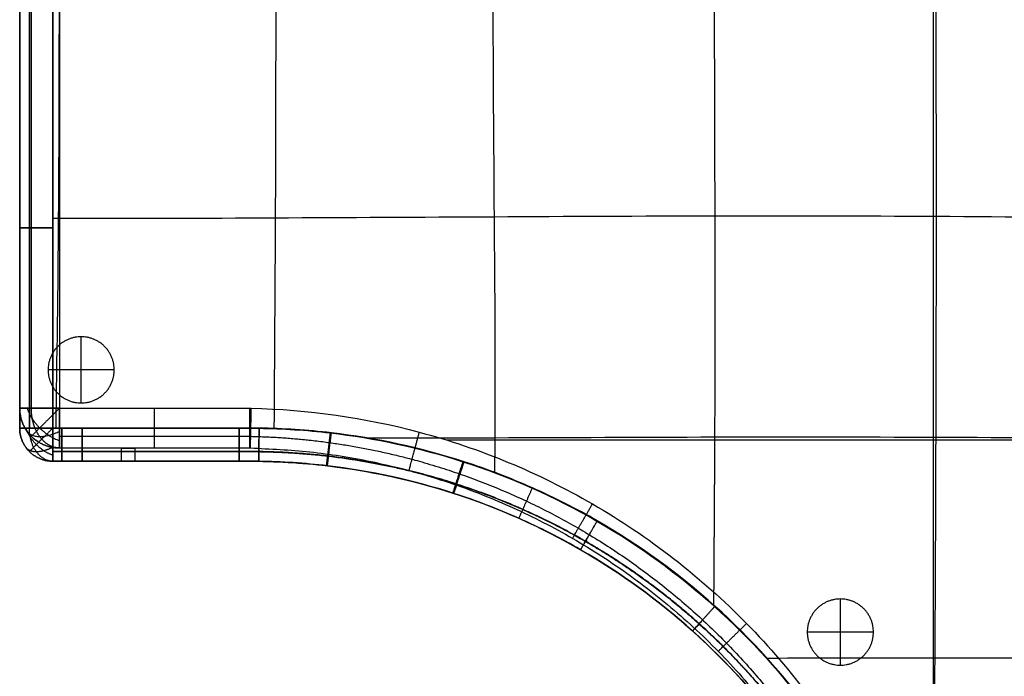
# Model space of a CAD drawing. Header units: millimetres. Extents: x 4615 to 7615, y -10799 to -9296.
# Tile 46 of 59: x 6121 to 6865, y -10287 to -9792. Entities that reach past the tile are written whole.
import ezdxf

# ---------------------------------------------------------------- set-up
doc = ezdxf.new("R2010")
doc.units = ezdxf.units.MM
doc.layers.add('COMPO4', color=7, linetype='Continuous', true_color=0x000000)

msp = doc.modelspace()

# ---------------------------------------------------------------- linework, layer by layer
at = {"layer": 'COMPO4'}
for p, q in [((6151.08, -9449.08, -518.93), (6151.08, -10085.04, -518.93)), ((6151.08, -9449.08, -722.28), (6151.08, -10085.04, -722.28)), ((6121.08, -9948.82, -374.87), (6121.08, -9948.82, -492.34)), ((6167.52, -10081.06, -722.54), (6167.52, -10031.06, -722.54)), ((6167.52, -10081.06, -767.54), (6167.52, -10031.06, -767.54)), ((6192.52, -10056.06, -722.54), (6142.52, -10056.06, -722.54)), ((6192.52, -10056.06, -767.54), (6142.52, -10056.06, -767.54)), ((6151.08, -10085.04, -518.93), (6294.78, -10085.04, -518.93)), ((6151.08, -10085.04, -722.28), (6294.78, -10085.04, -722.28)), ((6121.08, -10100.08, -374.91), (6121.08, -10100.08, -492.37)), ((6152.81, -10125.08, -374.9), (6152.81, -10125.08, -492.37)), ((6168.22, -10125.08, -374.9), (6168.22, -10125.08, -492.37)), ((6183.43, -10125.08, -374.89), (6183.43, -10125.08, -492.36)), ((6213.39, -10125.08, -374.88), (6213.39, -10125.08, -492.35)), ((6242.91, -10125.08, -374.87), (6242.91, -10125.08, -492.34)), ((6272.2, -10125.08, -374.86), (6272.2, -10125.08, -492.33)), ((6286.85, -10125.08, -374.86), (6286.85, -10125.08, -492.33)), ((6301.6, -10125.13, -374.85), (6301.6, -10125.13, -492.32)), ((6360.95, -10129.44, -374.83), (6360.95, -10129.44, -492.3)), ((6477.44, -10159.52, -374.77), (6477.44, -10159.52, -492.24)), ((6582.53, -10215.97, -374.71), (6582.53, -10215.97, -492.18)), ((6740.92, -10279.08, -722.54), (6740.92, -10229.08, -722.54)), ((6740.92, -10279.08, -767.54), (6740.92, -10229.08, -767.54)), ((6765.92, -10254.08, -722.54), (6715.92, -10254.08, -722.54)), ((6765.92, -10254.08, -767.54), (6715.92, -10254.08, -767.54))]:
    msp.add_line(p, q, dxfattribs=at)
msp.add_lwpolyline([(6208.08, -10125.08), (6198.08, -10125.08), (6198.08, -10115.08), (6208.08, -10115.08)], close=True, dxfattribs=at)
for points, knots in [([(6121.08, -9444.08, -374.91), (6121.08, -9494.73, -374.88), (6121.08, -9604.34, -374.86), (6121.08, -9713.96, -374.85), (6121.08, -9772.94, -374.85), (6121.08, -9831.56, -374.86), (6121.08, -9890.19, -374.86), (6121.08, -9948.82, -374.87), (6121.08, -9999.24, -374.88), (6121.08, -10049.66, -374.88), (6121.08, -10100.08, -374.91)], [24.99788, 24.99788, 24.99788, 24.99788, 176.924351, 353.851466, 353.851466, 353.851466, 529.733929, 529.733929, 529.733929, 680.997176, 680.997176, 680.997176, 680.997176]), ([(6121.08, -10100.08, -492.37), (6121.08, -10049.66, -492.35), (6121.08, -9999.24, -492.34), (6121.08, -9948.82, -492.34), (6121.08, -9890.19, -492.33), (6121.08, -9831.56, -492.32), (6121.08, -9772.94, -492.32), (6121.08, -9713.96, -492.32), (6121.08, -9604.34, -492.33), (6121.08, -9494.73, -492.35), (6121.08, -9444.08, -492.37)], [25.008968, 25.008968, 25.008968, 25.008968, 176.272155, 176.272155, 176.272155, 352.154618, 352.154618, 352.154618, 529.081238, 681.008177, 681.008177, 681.008177, 681.008177]), ([(6121.08, -9444.08, -433.65), (6121.08, -9553.7, -433.64), (6121.09, -9663.32, -433.65), (6121.08, -9831.56, -433.65), (6121.08, -9890.19, -433.65), (6121.08, -9999.24, -433.65), (6121.08, -10049.66, -433.64), (6121.08, -10100.08, -433.65)], [6923.866867, 6923.866867, 6923.866867, 6923.866867, 7237.81481, 7237.81481, 7405.72534, 7405.72534, 7550.132449, 7550.132449, 7550.132449, 7550.132449]), ([(6146.08, -9444.07, -348.08), (6146.06, -9494.72, -348.06), (6146.03, -9604.34, -348.04), (6146.03, -9713.96, -348.03), (6146.03, -9772.94, -348.03), (6146.03, -9831.57, -348.03), (6146.03, -9890.2, -348.04), (6146.04, -9948.82, -348.05), (6146.05, -9999.24, -348.05), (6146.06, -10049.67, -348.06), (6146.07, -10100.09, -348.08)], [24.99788, 24.99788, 24.99788, 24.99788, 176.924351, 353.851466, 353.851466, 353.851466, 529.733929, 529.733929, 529.733929, 680.997176, 680.997176, 680.997176, 680.997176]), ([(6146.09, -10100.07, -519.19), (6146.11, -10049.66, -519.17), (6146.12, -9999.24, -519.16), (6146.13, -9948.82, -519.16), (6146.14, -9890.19, -519.15), (6146.14, -9831.56, -519.14), (6146.14, -9772.94, -519.14), (6146.14, -9713.96, -519.14), (6146.14, -9604.35, -519.15), (6146.11, -9494.73, -519.17), (6146.09, -9444.09, -519.19)], [25.008968, 25.008968, 25.008968, 25.008968, 176.272155, 176.272155, 176.272155, 352.154618, 352.154618, 352.154618, 529.081238, 681.008177, 681.008177, 681.008177, 681.008177]), ([(6149.51, -9444.07, -348.08), (6149.52, -9444.51, -348.08), (6150.53, -9502.96, -348.06), (6151.19, -9608.43, -348.03), (6150.76, -9777.16, -348.01), (6150.62, -9938.92, -348.04), (6149.08, -10047.26, -348.06), (6148.28, -10100.09, -348.08)], [3794.877417, 3794.877417, 3794.877417, 3794.877417, 3796.112041, 3961.852613, 4127.593184, 4293.333755, 4451.738745, 4451.738745, 4451.738745, 4451.738745]), ([(6149.51, -9444.1, -519.19), (6149.52, -9444.52, -519.19), (6150.53, -9502.96, -519.17), (6151.19, -9608.43, -519.14), (6150.76, -9777.16, -519.12), (6150.62, -9938.91, -519.15), (6149.08, -10047.24, -519.17), (6148.28, -10100.07, -519.19)], [3794.898602, 3794.898602, 3794.898602, 3794.898602, 3796.112041, 3961.852613, 4127.593184, 4293.333755, 4451.713913, 4451.713913, 4451.713913, 4451.713913]), ([(6314.3, -9444.01, -348.02), (6314.3, -9445.28, -348.01), (6314.72, -9506.64, -347.83), (6314.83, -9611.38, -347.61), (6314.47, -9776.36, -347.5), (6314.27, -9938.85, -347.65), (6313.48, -10047.38, -347.89), (6313.09, -10100.45, -348.03)], [3792.624774, 3792.624774, 3792.624774, 3792.624774, 3796.112041, 3961.852613, 4127.593184, 4293.333755, 4451.947799, 4451.947799, 4451.947799, 4451.947799]), ([(6314.3, -9444.15, -519.13), (6314.31, -9445.37, -519.12), (6314.72, -9506.68, -518.94), (6314.83, -9611.38, -518.72), (6314.47, -9776.36, -518.61), (6314.27, -9938.81, -518.76), (6313.48, -10047.3, -519), (6313.09, -10100.33, -519.14)], [3792.751635, 3792.751635, 3792.751635, 3792.751635, 3796.112041, 3961.852613, 4127.593184, 4293.333755, 4451.822912, 4451.822912, 4451.822912, 4451.822912]), ([(6480.72, -9443.95, -347.95), (6480.71, -9445.61, -347.94), (6480.68, -9509.12, -347.57), (6479.18, -9613.13, -347.08), (6478.05, -9774.88, -346.78), (6479.42, -9940.35, -347.03), (6480.31, -10060.58, -347.58), (6479.82, -10125.03, -347.91), (6479.74, -10133.77, -347.96)], [3791.679617, 3791.679617, 3791.679617, 3791.679617, 3796.112041, 3961.852613, 4127.593184, 4293.333755, 4459.074326, 4485.092676, 4485.092676, 4485.092676, 4485.092676]), ([(6480.72, -9444.22, -519.05), (6480.71, -9445.79, -519.05), (6480.68, -9509.19, -518.68), (6479.18, -9613.13, -518.19), (6478.05, -9774.88, -517.89), (6479.42, -9940.35, -518.14), (6480.31, -10060.49, -518.69), (6479.82, -10124.84, -519.02), (6479.74, -10133.48, -519.07)], [3791.920018, 3791.920018, 3791.920018, 3791.920018, 3796.112041, 3961.852613, 4127.593184, 4293.333755, 4459.074326, 4484.811731, 4484.811731, 4484.811731, 4484.811731]), ([(6646.36, -9443.87, -347.87), (6646.36, -9445.74, -347.85), (6646.46, -9509.75, -347.27), (6645.9, -9613.46, -346.46), (6645.49, -9774.18, -345.83), (6646.17, -9939.67, -345.98), (6646.13, -10093.6, -346.84), (6645.44, -10191.77, -347.58), (6645.11, -10234.1, -347.87)], [3791.153679, 3791.153679, 3791.153679, 3791.153679, 3796.112041, 3961.852613, 4127.593184, 4293.333755, 4459.074326, 4585.101298, 4585.101298, 4585.101298, 4585.101298]), ([(6646.36, -9444.3, -518.97), (6646.36, -9446.02, -518.96), (6646.46, -9509.86, -518.37), (6645.9, -9613.46, -517.57), (6645.49, -9774.18, -516.94), (6646.17, -9939.67, -517.09), (6646.13, -10093.41, -517.95), (6645.44, -10191.37, -518.69), (6645.12, -10233.51, -518.98)], [3791.529528, 3791.529528, 3791.529528, 3791.529528, 3796.112041, 3961.852613, 4127.593184, 4293.333755, 4459.074326, 4584.516102, 4584.516102, 4584.516102, 4584.516102]), ([(6812.34, -9443.79, -347.78), (6812.35, -9445.56, -347.76), (6812.56, -9508.26, -346.97), (6812.71, -9612.45, -345.82), (6813.01, -9774.4, -344.76), (6813.32, -9940.07, -344.6), (6813, -10107.14, -345.32), (6812.29, -10274.06, -346.61), (6811, -10412.35, -347.55), (6810.64, -10497.55, -347.81), (6810.54, -10526.58, -347.87)], [3791.32162, 3791.32162, 3791.32162, 3791.32162, 3796.112041, 3961.852613, 4127.593184, 4293.333755, 4459.074326, 4624.814897, 4790.555468, 4876.829471, 4876.829471, 4876.829471, 4876.829471]), ([(6812.34, -9444.38, -518.88), (6812.35, -9445.95, -518.86), (6812.56, -9508.42, -518.08), (6812.71, -9612.45, -516.93), (6813.01, -9774.4, -515.87), (6813.32, -9940.07, -515.71), (6813, -10107.14, -516.44), (6812.29, -10274.06, -517.72), (6811.01, -10411.63, -518.65), (6810.65, -10496.06, -518.91), (6810.55, -10524.36, -518.98)], [3791.849102, 3791.849102, 3791.849102, 3791.849102, 3796.112041, 3961.852613, 4127.593184, 4293.333755, 4459.074326, 4624.814897, 4790.555468, 4874.631162, 4874.631162, 4874.631162, 4874.631162]), ([(7476.52, -9943.96, -347.63), (7474.28, -9943.97, -347.59), (7408.17, -9944.15, -346.35), (7303.33, -9944.12, -344.54), (7144.06, -9943.46, -343.07), (6980.1, -9941.64, -343.38), (6813.34, -9940.11, -344.73), (6645.83, -9939.77, -346.18), (6479.64, -9940.64, -347.2), (6312.02, -9941.52, -347.72), (6207.32, -9941.93, -347.93), (6147.44, -9941.67, -348.05), (6146.04, -9941.67, -348.05)], [-2413.854678, -2413.854678, -2413.854678, -2413.854678, -2408.082032, -2242.203735, -2076.325438, -1910.44714, -1744.568843, -1578.690546, -1412.812248, -1246.933951, -1081.055654, -1077.087193, -1077.087193, -1077.087193, -1077.087193]), ([(7475.65, -9943.96, -518.73), (7473.7, -9943.97, -518.69), (7407.94, -9944.15, -517.46), (7303.33, -9944.12, -515.65), (7144.06, -9943.46, -514.18), (6980.1, -9941.64, -514.49), (6813.34, -9940.11, -515.84), (6645.83, -9939.77, -517.29), (6479.64, -9940.64, -518.31), (6312.02, -9941.52, -518.83), (6207.34, -9941.93, -519.04), (6147.5, -9941.67, -519.16), (6146.13, -9941.67, -519.16)], [-2413.104764, -2413.104764, -2413.104764, -2413.104764, -2408.082032, -2242.203735, -2076.325438, -1910.44714, -1744.568843, -1578.690546, -1412.812248, -1246.933951, -1081.055654, -1077.17132, -1077.17132, -1077.17132, -1077.17132]), ([(6296.02, -10085.06, -518.93), (6338.84, -10085.94, -518.93), (6428.74, -10098.77, -518.93), (6558.6, -10152.67, -518.93), (6674.85, -10242.89, -518.93), (6762.74, -10360.91, -518.93), (6814.07, -10491.91, -518.93), (6825.09, -10582.15, -518.93), (6825.08, -10625.08, -518.93)], [0.33436, 0.33436, 0.33436, 0.33436, 128.818731, 270.791327, 418.519785, 566.241664, 708.197268, 836.995345, 836.995345, 836.995345, 836.995345]), ([(6296.02, -10085.06, -722.28), (6338.84, -10085.94, -722.28), (6428.74, -10098.77, -722.28), (6558.6, -10152.67, -722.28), (6674.85, -10242.89, -722.28), (6762.74, -10360.91, -722.28), (6814.07, -10491.91, -722.28), (6825.09, -10582.15, -722.28), (6825.08, -10625.08, -722.28)], [0.33436, 0.33436, 0.33436, 0.33436, 128.818731, 270.791327, 418.519785, 566.241664, 708.197268, 836.995345, 836.995345, 836.995345, 836.995345]), ([(6146.07, -10100.09, -348.08), (6148.32, -10100.09, -348.08), (6150.56, -10100.1, -348.08), (6152.81, -10100.1, -348.08), (6157.94, -10100.1, -348.08), (6163.08, -10100.1, -348.08), (6168.21, -10100.1, -348.08), (6207.76, -10100.11, -348.06), (6247.3, -10100.12, -348.05), (6286.84, -10100.14, -348.04), (6291.86, -10100.14, -348.04), (6296.89, -10100.12, -348.03), (6301.92, -10100.19, -348.03), (6319.82, -10100.43, -348.02), (6371.93, -10103.79, -348), (6459.51, -10122.78, -347.97), (6558.73, -10166.78, -347.91), (6648.49, -10231.95, -347.87), (6710.12, -10300.34, -347.84), (6750.31, -10362.12, -347.83), (6783.99, -10428.19, -347.85), (6812.32, -10516.01, -347.86), (6819.9, -10589.11, -347.91), (6819.93, -10625.1, -347.94)], [24.994719, 24.994719, 24.994719, 24.994719, 31.725976, 31.725976, 31.725976, 47.132861, 47.132861, 47.132861, 165.755729, 165.755729, 165.755729, 180.837834, 180.837834, 180.837834, 234.546678, 337.318829, 448.445631, 558.437349, 668.383522, 723.250397, 779.322749, 890.641932, 998.662915, 998.662915, 998.662915, 998.662915]), ([(6820.24, -10625.06, -519.05), (6820.26, -10588.39, -519.02), (6814.51, -10533.33, -518.97), (6795.47, -10462.27, -518.96), (6769.09, -10393.59, -518.94), (6722.9, -10313.75, -518.93), (6648.8, -10231.63, -518.98), (6574.18, -10177.55, -519.01), (6508.65, -10144.27, -519.05), (6442.25, -10118.87, -519.09), (6372.62, -10103.7, -519.11), (6320.17, -10100.3, -519.13), (6301.94, -10100.07, -519.14), (6296.91, -10100, -519.14), (6291.88, -10100.03, -519.15), (6286.85, -10100.03, -519.15), (6247.31, -10100.04, -519.16), (6207.77, -10100.05, -519.17), (6168.23, -10100.07, -519.19), (6163.1, -10100.07, -519.19), (6157.96, -10100.07, -519.19), (6152.82, -10100.07, -519.19), (6150.58, -10100.07, -519.19), (6148.34, -10100.07, -519.19), (6146.09, -10100.07, -519.19)], [0.004344, 0.004344, 0.004344, 0.004344, 109.991459, 165.148667, 220.328751, 330.284579, 440.229838, 550.222449, 605.112369, 660.358849, 763.143205, 817.829427, 817.829427, 817.829427, 832.911531, 832.911531, 832.911531, 951.534399, 951.534399, 951.534399, 966.941285, 966.941285, 966.941285, 973.672529, 973.672529, 973.672529, 973.672529]), ([(7476.55, -10109.71, -347.6), (7474.13, -10109.71, -347.55), (7407.47, -10109.77, -346.22), (7302.53, -10109.79, -344.29), (7143.88, -10109.17, -342.88), (6980.01, -10107.9, -343.61), (6813.04, -10107, -345.45), (6645.42, -10106.77, -347.12), (6504.02, -10107.58, -347.82), (6415.43, -10107.64, -347.97), (6383.28, -10107.64, -348)], [-2414.289544, -2414.289544, -2414.289544, -2414.289544, -2408.082032, -2242.203735, -2076.325438, -1910.44714, -1744.568843, -1578.690546, -1412.812248, -1317.197067, -1317.197067, -1317.197067, -1317.197067]), ([(7475.62, -10109.71, -518.69), (7473.51, -10109.71, -518.65), (7407.22, -10109.77, -517.33), (7302.53, -10109.79, -515.4), (7143.88, -10109.17, -513.99), (6980.01, -10107.9, -514.72), (6813.04, -10107, -516.56), (6645.42, -10106.77, -518.23), (6504.37, -10107.58, -518.93), (6416.14, -10107.64, -519.07), (6384.35, -10107.64, -519.11)], [-2413.493582, -2413.493582, -2413.493582, -2413.493582, -2408.082032, -2242.203735, -2076.325438, -1910.44714, -1744.568843, -1578.690546, -1412.812248, -1318.249708, -1318.249708, -1318.249708, -1318.249708]), ([(6146.08, -10125.08, -433.65), (6148.33, -10125.08, -433.65), (6150.57, -10125.08, -433.65), (6157.95, -10125.08, -433.65), (6163.09, -10125.08, -433.65), (6173.29, -10125.08, -433.65), (6178.36, -10125.08, -433.65), (6193.42, -10125.08, -433.65), (6203.4, -10125.08, -433.65), (6223.23, -10125.08, -433.65), (6233.07, -10125.08, -433.65), (6252.67, -10125.08, -433.65), (6262.43, -10125.08, -433.65), (6277.08, -10125.08, -433.65), (6281.96, -10125.08, -433.65), (6291.76, -10125.08, -433.65), (6296.68, -10125.06, -433.65), (6321.5, -10125.39, -433.65), (6341.21, -10126.82, -433.65), (6400.87, -10134.75, -433.65), (6439.94, -10144.83, -433.65), (6514.64, -10174.1, -433.65), (6549.84, -10193, -433.65), (6615.25, -10238.96, -433.65), (6645.08, -10265.77, -433.65), (6697.65, -10325.88, -433.64), (6720.24, -10358.93, -433.65), (6757.14, -10429.85, -433.65), (6771.32, -10467.57, -433.65), (6790.29, -10545.29, -433.64), (6795.08, -10585.16, -433.65), (6795.08, -10625.08, -433.65)], [7598.975496, 7598.975496, 7598.975496, 7598.975496, 7605.698658, 7605.698658, 7621.091915, 7621.091915, 7636.288655, 7636.288655, 7666.210775, 7666.210775, 7695.701401, 7695.701401, 7724.965723, 7724.965723, 7739.598469, 7739.598469, 7754.340237, 7754.340237, 7813.987342, 7813.987342, 7934.680821, 7934.680821, 8054.410953, 8054.410953, 8174.234232, 8174.234232, 8293.693282, 8293.693282, 8413.766765, 8413.766765, 8533.398163, 8533.398163, 8533.398163, 8533.398163]), ([(6146.08, -10125.08, -374.91), (6148.33, -10125.08, -374.9), (6150.57, -10125.08, -374.9), (6152.81, -10125.08, -374.9), (6157.95, -10125.08, -374.9), (6163.09, -10125.08, -374.9), (6168.22, -10125.08, -374.9), (6207.76, -10125.08, -374.88), (6247.3, -10125.08, -374.87), (6286.85, -10125.08, -374.86), (6291.95, -10125.08, -374.86), (6296.85, -10125.06, -374.85), (6301.6, -10125.13, -374.85), (6318.65, -10125.35, -374.85), (6368.29, -10128.54, -374.82), (6451.72, -10146.59, -374.79), (6546.26, -10188.46, -374.73), (6631.81, -10250.52, -374.69), (6690.55, -10315.66, -374.65), (6728.85, -10374.52, -374.65), (6760.93, -10437.47, -374.67), (6787.9, -10521.16, -374.68), (6795.08, -10590.79, -374.73), (6795.08, -10625.08, -374.76)], [24.994719, 24.994719, 24.994719, 24.994719, 31.725976, 31.725976, 31.725976, 47.132861, 47.132861, 47.132861, 165.755729, 165.755729, 165.755729, 180.837834, 180.837834, 180.837834, 234.546678, 337.318829, 448.445631, 558.437349, 668.383522, 723.250397, 779.322749, 890.641932, 998.662915, 998.662915, 998.662915, 998.662915]), ([(6795.08, -10625.08, -492.23), (6795.08, -10590.17, -492.2), (6789.57, -10537.73, -492.15), (6771.42, -10470.09, -492.14), (6746.3, -10404.72, -492.12), (6702.33, -10328.72, -492.11), (6631.8, -10250.52, -492.16), (6560.79, -10199, -492.19), (6498.42, -10167.29, -492.23), (6435.2, -10143.08, -492.26), (6368.92, -10128.61, -492.29), (6318.96, -10125.35, -492.31), (6301.6, -10125.13, -492.32), (6296.85, -10125.06, -492.32), (6291.95, -10125.08, -492.33), (6286.85, -10125.08, -492.33), (6247.3, -10125.08, -492.34), (6207.76, -10125.08, -492.35), (6168.22, -10125.08, -492.37), (6163.09, -10125.08, -492.37), (6157.95, -10125.08, -492.37), (6152.81, -10125.08, -492.37), (6150.57, -10125.08, -492.37), (6148.33, -10125.08, -492.37), (6146.08, -10125.08, -492.37)], [0.004344, 0.004344, 0.004344, 0.004344, 109.991459, 165.148667, 220.328751, 330.284579, 440.229838, 550.222449, 605.112369, 660.358849, 763.143205, 817.829427, 817.829427, 817.829427, 832.911531, 832.911531, 832.911531, 951.534399, 951.534399, 951.534399, 966.941285, 966.941285, 966.941285, 973.672529, 973.672529, 973.672529, 973.672529]), ([(7476.53, -10275.45, -347.62), (7474.07, -10275.45, -347.57), (7407.8, -10275.36, -346.3), (7302.88, -10275.44, -344.46), (7143.54, -10274.93, -343.27), (6979.26, -10273.88, -344.43), (6825.67, -10273.55, -346.5), (6727.39, -10273.81, -347.52), (6685.05, -10273.95, -347.85)], [-2414.430883, -2414.430883, -2414.430883, -2414.430883, -2408.082032, -2242.203735, -2076.325438, -1910.44714, -1744.568843, -1618.62449, -1618.62449, -1618.62449, -1618.62449]), ([(7475.64, -10275.45, -518.71), (7473.48, -10275.45, -518.67), (7407.56, -10275.36, -517.41), (7302.88, -10275.44, -515.57), (7143.54, -10274.93, -514.38), (6979.26, -10273.88, -515.54), (6825.88, -10273.55, -517.61), (6727.82, -10273.81, -518.62), (6685.69, -10273.95, -518.95)], [-2413.6622, -2413.6622, -2413.6622, -2413.6622, -2408.082032, -2242.203735, -2076.325438, -1910.44714, -1744.568843, -1619.263265, -1619.263265, -1619.263265, -1619.263265])]:
    msp.add_open_spline(points, degree=3, knots=knots, dxfattribs=at)
for points, weights, degree, knots in [([(6128.4, -9444.08, -355.94), (6128.4, -9494.71, -355.93), (6128.39, -9604.33, -355.92), (6128.39, -9713.96, -355.91), (6128.39, -9772.94, -355.91), (6128.39, -9831.57, -355.91), (6128.39, -9890.2, -355.92), (6128.39, -9948.82, -355.92), (6128.39, -9999.25, -355.92), (6128.4, -10049.67, -355.92), (6128.4, -10100.09, -355.94)], [0.853621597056, 0.853746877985, 0.853934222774, 0.853973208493, 0.853970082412, 0.853964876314, 0.853928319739, 0.853860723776, 0.853803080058, 0.853720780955, 0.853624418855], 3, [24.99788, 24.99788, 24.99788, 24.99788, 176.924351, 353.851466, 353.851466, 353.851466, 529.733929, 529.733929, 529.733929, 680.997176, 680.997176, 680.997176, 680.997176]), ([(6128.41, -10100.07, -511.34), (6128.42, -10049.65, -511.32), (6128.42, -9999.24, -511.32), (6128.42, -9948.82, -511.32), (6128.43, -9890.18, -511.32), (6128.43, -9831.56, -511.31), (6128.43, -9772.94, -511.31), (6128.43, -9713.96, -511.31), (6128.43, -9604.36, -511.32), (6128.42, -9494.74, -511.33), (6128.41, -9444.09, -511.34)], [0.853482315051, 0.853385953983, 0.853303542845, 0.853245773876, 0.853178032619, 0.8531413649, 0.853136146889, 0.853133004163, 0.853172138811, 0.853359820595, 0.853485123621], 3, [25.008968, 25.008968, 25.008968, 25.008968, 176.272155, 176.272155, 176.272155, 352.154618, 352.154618, 352.154618, 529.081238, 681.008177, 681.008177, 681.008177, 681.008177]), ([(6167.52, -10081.06, -722.54), (6142.52, -10081.06, -722.54), (6142.52, -10056.06, -722.54), (6142.52, -10031.06, -722.54), (6167.52, -10031.06, -722.54), (6192.52, -10031.06, -722.54), (6192.52, -10056.06, -722.54), (6192.52, -10081.06, -722.54), (6167.52, -10081.06, -722.54)], [1, 0.707106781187, 1, 0.707106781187, 1, 0.707106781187, 1, 0.707106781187, 1], 2, [-157.079633, -157.079633, -157.079633, -117.809725, -117.809725, -78.539816, -78.539816, -39.269908, -39.269908, 0, 0, 0]), ([(6167.52, -10081.06, -767.54), (6142.52, -10081.06, -767.54), (6142.52, -10056.06, -767.54), (6142.52, -10031.06, -767.54), (6167.52, -10031.06, -767.54), (6192.52, -10031.06, -767.54), (6192.52, -10056.06, -767.54), (6192.52, -10081.06, -767.54), (6167.52, -10081.06, -767.54)], [1, 0.707106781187, 1, 0.707106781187, 1, 0.707106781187, 1, 0.707106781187, 1], 2, [-157.079633, -157.079633, -157.079633, -117.809725, -117.809725, -78.539816, -78.539816, -39.269908, -39.269908, 0, 0, 0]), ([(6167.52, -10081.06, -745.04), (6142.52, -10081.06, -745.04), (6142.52, -10056.06, -745.04), (6142.52, -10031.06, -745.04), (6167.52, -10031.06, -745.04), (6192.52, -10031.06, -745.04), (6192.52, -10056.06, -745.04), (6192.52, -10081.06, -745.04), (6167.52, -10081.06, -745.04)], [1, 0.707106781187, 1, 0.707106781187, 1, 0.707106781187, 1, 0.707106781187, 1], 2, [-157.079633, -157.079633, -157.079633, -117.809725, -117.809725, -78.539816, -78.539816, -39.269908, -39.269908, 0, 0, 0]), ([(6151.08, -10085.04, -518.93), (6142.4, -10093.73, -518.93), (6136.2, -10099.92, -528.77), (6129.87, -10106.26, -538.84), (6129.87, -10106.26, -553.18)], [0.850917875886, 0.788636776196, 0.853553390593, 0.787291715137, 0.853553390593], 2, [65.600114, 65.600114, 65.600114, 88.914607, 88.914607, 112.712171, 112.712171, 112.712171]), ([(6151.08, -10115.04, -688.03), (6142.4, -10115.04, -697.95), (6136.2, -10106.42, -705.02), (6129.87, -10097.61, -712.25), (6129.87, -10085.04, -712.25)], [0.850917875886, 0.788636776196, 0.853553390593, 0.787291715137, 0.853553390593], 2, [65.600114, 65.600114, 65.600114, 88.914607, 88.914607, 112.712171, 112.712171, 112.712171]), ([(6125.78, -10100.09, -359.26), (6128.1, -10106.91, -355.8), (6133.68, -10112.49, -355.8), (6139.26, -10118.07, -355.8), (6146.08, -10120.39, -359.26)], [0.973552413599, 0.940916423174, 1, 0.940911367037, 0.973557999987], 2, [24.028896, 24.028896, 24.028896, 39.269254, 39.269254, 54.510916, 54.510916, 54.510916]), ([(6146.08, -10125.08, -492.37), (6138.76, -10125.08, -500.23), (6133.58, -10117.75, -505.79), (6128.41, -10110.43, -511.35), (6128.41, -10100.07, -511.34)], [0.996866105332, 0.922378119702, 1, 0.922405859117, 0.996812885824], 2, [54.66472, 54.66472, 54.66472, 74.296441, 74.296441, 93.921147, 93.921147, 93.921147]), ([(6146.07, -10100.09, -348.08), (6138.83, -10107.33, -348.09), (6133.68, -10112.49, -355.8), (6128.41, -10117.76, -363.68), (6128.41, -10117.76, -374.91)], [0.996900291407, 0.924012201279, 1, 0.92243012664, 0.999999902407], 2, [54.677727, 54.677727, 54.677727, 74.096882, 74.096882, 93.920347, 93.920347, 93.920347]), ([(6295.58, -10106.26, -528.96), (6336.69, -10107.11, -528.96), (6423.01, -10119.44, -528.96), (6547.79, -10171.21, -528.96), (6659.52, -10257.92, -528.96), (6743.98, -10371.35, -528.96), (6793.3, -10497.21, -528.96), (6803.88, -10583.87, -528.96), (6803.87, -10625.08, -528.96)], [0.853553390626, 0.853553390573, 0.853553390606, 0.853553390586, 0.853553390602, 0.853553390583, 0.853553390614, 0.853553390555, 0.853553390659], 3, [0.33436, 0.33436, 0.33436, 0.33436, 128.818731, 270.791327, 418.519785, 566.241664, 708.197268, 836.995345, 836.995345, 836.995345, 836.995345]), ([(6295.58, -10106.26, -712.25), (6336.69, -10107.11, -712.25), (6423.01, -10119.44, -712.25), (6547.79, -10171.21, -712.25), (6659.52, -10257.92, -712.25), (6743.98, -10371.35, -712.25), (6793.3, -10497.21, -712.25), (6803.88, -10583.87, -712.25), (6803.87, -10625.08, -712.25)], [0.853553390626, 0.853553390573, 0.853553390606, 0.853553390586, 0.853553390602, 0.853553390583, 0.853553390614, 0.853553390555, 0.853553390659], 3, [0.33436, 0.33436, 0.33436, 0.33436, 128.818731, 270.791327, 418.519785, 566.241664, 708.197268, 836.995345, 836.995345, 836.995345, 836.995345]), ([(6125.67, -10114.51, -492.37), (6127.96, -10117.75, -499.76), (6133.58, -10117.75, -505.79), (6139.21, -10117.75, -511.82), (6146.09, -10114.51, -514.28)], [0.97160381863, 0.939345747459, 1, 0.939343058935, 0.971606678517], 2, [23.925251, 23.925251, 23.925251, 39.268426, 39.268426, 54.612282, 54.612282, 54.612282]), ([(6146.08, -10117.76, -355.94), (6148.32, -10117.76, -355.94), (6150.56, -10117.76, -355.94), (6152.81, -10117.77, -355.94), (6157.94, -10117.77, -355.94), (6163.08, -10117.77, -355.94), (6168.22, -10117.77, -355.94), (6207.76, -10117.77, -355.93), (6247.3, -10117.78, -355.93), (6286.84, -10117.78, -355.91), (6291.92, -10117.78, -355.91), (6296.86, -10117.76, -355.91), (6301.69, -10117.82, -355.91), (6318.99, -10118.05, -355.9), (6369.35, -10121.29, -355.89), (6453.98, -10139.62, -355.87), (6549.89, -10182.11, -355.83), (6636.67, -10245.08, -355.81), (6696.27, -10311.18, -355.79), (6735.12, -10370.9, -355.78), (6767.67, -10434.76, -355.8), (6795.04, -10519.67, -355.8), (6802.34, -10590.32, -355.83), (6802.35, -10625.1, -355.85)], [0.853637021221, 0.853641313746, 0.853645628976, 0.853649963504, 0.853659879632, 0.853669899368, 0.853680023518, 0.853757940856, 0.853842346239, 0.853932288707, 0.853943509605, 0.853955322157, 0.853967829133, 0.854012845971, 0.854145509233, 0.854417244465, 0.854783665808, 0.855139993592, 0.855325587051, 0.855356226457, 0.855316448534, 0.855137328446, 0.854823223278, 0.854623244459], 3, [24.994719, 24.994719, 24.994719, 24.994719, 31.725976, 31.725976, 31.725976, 47.132861, 47.132861, 47.132861, 165.755729, 165.755729, 165.755729, 180.837834, 180.837834, 180.837834, 234.546678, 337.318829, 448.445631, 558.437349, 668.383522, 723.250397, 779.322749, 890.641932, 998.662915, 998.662915, 998.662915, 998.662915]), ([(6802.46, -10625.07, -511.25), (6802.47, -10589.63, -511.23), (6796.88, -10536.43, -511.2), (6778.48, -10467.79, -511.19), (6752.98, -10401.45, -511.18), (6708.37, -10324.33, -511.17), (6636.8, -10244.99, -511.21), (6564.73, -10192.72, -511.23), (6501.43, -10160.55, -511.25), (6437.28, -10135.99, -511.27), (6370.01, -10121.31, -511.29), (6319.32, -10118.01, -511.3), (6301.7, -10117.78, -511.31), (6296.88, -10117.72, -511.31), (6291.93, -10117.74, -511.31), (6286.85, -10117.74, -511.31), (6247.31, -10117.75, -511.32), (6207.77, -10117.75, -511.33), (6168.23, -10117.75, -511.34), (6163.09, -10117.75, -511.34), (6157.96, -10117.76, -511.34), (6152.82, -10117.76, -511.34), (6150.58, -10117.76, -511.34), (6148.33, -10117.76, -511.34), (6146.09, -10117.76, -511.34)], [0.852479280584, 0.852277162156, 0.852030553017, 0.851852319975, 0.851737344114, 0.851735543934, 0.851953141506, 0.852261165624, 0.852500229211, 0.852746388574, 0.852954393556, 0.853094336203, 0.853138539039, 0.853151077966, 0.853162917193, 0.853174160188, 0.853264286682, 0.853348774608, 0.853426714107, 0.853436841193, 0.853446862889, 0.85345678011, 0.853461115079, 0.853465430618, 0.853469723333], 3, [0.004344, 0.004344, 0.004344, 0.004344, 109.991459, 165.148667, 220.328751, 330.284579, 440.229838, 550.222449, 605.112369, 660.358849, 763.143205, 817.829427, 817.829427, 817.829427, 832.911531, 832.911531, 832.911531, 951.534399, 951.534399, 951.534399, 966.941285, 966.941285, 966.941285, 973.672529, 973.672529, 973.672529, 973.672529]), ([(6740.92, -10279.08, -722.54), (6715.92, -10279.08, -722.54), (6715.92, -10254.08, -722.54), (6715.92, -10229.08, -722.54), (6740.92, -10229.08, -722.54), (6765.92, -10229.08, -722.54), (6765.92, -10254.08, -722.54), (6765.92, -10279.08, -722.54), (6740.92, -10279.08, -722.54)], [1, 0.707106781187, 1, 0.707106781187, 1, 0.707106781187, 1, 0.707106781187, 1], 2, [-157.079633, -157.079633, -157.079633, -117.809725, -117.809725, -78.539816, -78.539816, -39.269908, -39.269908, 0, 0, 0]), ([(6740.92, -10279.08, -767.54), (6715.92, -10279.08, -767.54), (6715.92, -10254.08, -767.54), (6715.92, -10229.08, -767.54), (6740.92, -10229.08, -767.54), (6765.92, -10229.08, -767.54), (6765.92, -10254.08, -767.54), (6765.92, -10279.08, -767.54), (6740.92, -10279.08, -767.54)], [1, 0.707106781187, 1, 0.707106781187, 1, 0.707106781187, 1, 0.707106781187, 1], 2, [-157.079633, -157.079633, -157.079633, -117.809725, -117.809725, -78.539816, -78.539816, -39.269908, -39.269908, 0, 0, 0]), ([(6740.92, -10279.08, -745.04), (6715.92, -10279.08, -745.04), (6715.92, -10254.08, -745.04), (6715.92, -10229.08, -745.04), (6740.92, -10229.08, -745.04), (6765.92, -10229.08, -745.04), (6765.92, -10254.08, -745.04), (6765.92, -10279.08, -745.04), (6740.92, -10279.08, -745.04)], [1, 0.707106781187, 1, 0.707106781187, 1, 0.707106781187, 1, 0.707106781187, 1], 2, [-157.079633, -157.079633, -157.079633, -117.809725, -117.809725, -78.539816, -78.539816, -39.269908, -39.269908, 0, 0, 0])]:
    msp.add_rational_spline(points, weights, degree=degree, knots=knots, dxfattribs=at)
for points, degree in [([(6121.08, -9449.08, -553.18), (6121.08, -9767.06, -553.18), (6121.08, -10085.04, -553.18)], 2), ([(6121.08, -9449.08, -688.03), (6121.08, -9767.06, -688.03), (6121.08, -10085.04, -688.03)], 2), ([(6121.08, -9449.08, -620.61), (6121.08, -9767.06, -620.61), (6121.08, -10085.04, -620.61)], 2), ([(6129.87, -9449.08, -528.96), (6129.87, -9767.06, -528.96), (6129.87, -10085.04, -528.96)], 2), ([(6129.87, -9449.08, -712.25), (6129.87, -9767.06, -712.25), (6129.87, -10085.04, -712.25)], 2), ([(6811.08, -9449.08, -518.93), (6811.08, -9976.44, -518.93), (6811.08, -10503.79, -518.93)], 2), ([(6811.08, -9449.08, -722.28), (6811.08, -9976.44, -722.28), (6811.08, -10503.79, -722.28)], 2), ([(6167.52, -10031.06, -722.54), (6167.52, -10031.06, -745.04), (6167.52, -10031.06, -767.54)], 2), ([(6142.52, -10056.06, -722.54), (6142.52, -10056.06, -745.04), (6142.52, -10056.06, -767.54)], 2), ([(6192.52, -10056.06, -722.54), (6192.52, -10056.06, -745.04), (6192.52, -10056.06, -767.54)], 2), ([(6167.52, -10081.06, -722.54), (6167.52, -10081.06, -745.04), (6167.52, -10081.06, -767.54)], 2), ([(6121.08, -10085.04, -688.03), (6121.08, -10085.04, -620.61), (6121.08, -10085.04, -553.18)], 2), ([(6294.78, -10085.04, -518.93), (6295.19, -10085.04, -518.93), (6295.61, -10085.05, -518.93), (6296.02, -10085.06, -518.93)], 3), ([(6294.78, -10085.04, -722.28), (6295.19, -10085.04, -722.28), (6295.61, -10085.05, -722.28), (6296.02, -10085.06, -722.28)], 3), ([(6129.87, -10106.26, -688.03), (6129.87, -10106.26, -620.61), (6129.87, -10106.26, -553.18)], 2), ([(6151.08, -10106.26, -528.96), (6222.93, -10106.26, -528.96), (6294.78, -10106.26, -528.96)], 2), ([(6151.08, -10106.26, -712.25), (6222.93, -10106.26, -712.25), (6294.78, -10106.26, -712.25)], 2), ([(6294.78, -10106.26, -528.96), (6295.05, -10106.26, -528.96), (6295.31, -10106.26, -528.96), (6295.58, -10106.26, -528.96)], 3), ([(6294.78, -10106.26, -712.25), (6295.05, -10106.26, -712.25), (6295.31, -10106.26, -712.25), (6295.58, -10106.26, -712.25)], 3), ([(7471.08, -10109.08, -518.93), (6957.34, -10109.08, -518.93), (6443.6, -10109.08, -518.93)], 2), ([(7471.08, -10109.08, -722.28), (6957.34, -10109.08, -722.28), (6443.6, -10109.08, -722.28)], 2), ([(6128.41, -10117.76, -374.91), (6128.41, -10117.76, -433.64), (6128.41, -10117.76, -492.37)], 2), ([(6151.08, -10115.04, -688.03), (6151.08, -10115.04, -620.61), (6151.08, -10115.04, -553.18)], 2), ([(6151.08, -10115.04, -553.18), (6222.93, -10115.04, -553.18), (6294.78, -10115.04, -553.18)], 2), ([(6151.08, -10115.04, -688.03), (6222.93, -10115.04, -688.03), (6294.78, -10115.04, -688.03)], 2), ([(6151.08, -10115.04, -620.61), (6222.93, -10115.04, -620.61), (6294.78, -10115.04, -620.61)], 2), ([(6208.08, -10115.04, -553.18), (6208.08, -10115.04, -620.61), (6208.08, -10115.04, -688.03)], 2), ([(6294.78, -10115.04, -553.18), (6294.78, -10115.04, -620.61), (6294.78, -10115.04, -688.03)], 2), ([(6295.4, -10115.05, -553.18), (6295.19, -10115.04, -553.18), (6294.99, -10115.04, -553.18), (6294.78, -10115.04, -553.18)], 3), ([(6294.78, -10115.04, -688.03), (6294.99, -10115.04, -688.03), (6295.19, -10115.04, -688.03), (6295.4, -10115.05, -688.03)], 3), ([(6295.09, -10115.04, -553.18), (6295.09, -10115.04, -620.61), (6295.09, -10115.04, -688.03)], 2), ([(6295.4, -10115.05, -553.18), (6295.4, -10115.05, -620.61), (6295.4, -10115.05, -688.03)], 2), ([(6146.08, -10125.08, -374.91), (6146.08, -10125.08, -433.64), (6146.08, -10125.08, -492.37)], 2), ([(6740.92, -10229.08, -722.54), (6740.92, -10229.08, -745.04), (6740.92, -10229.08, -767.54)], 2), ([(6715.92, -10254.08, -722.54), (6715.92, -10254.08, -745.04), (6715.92, -10254.08, -767.54)], 2), ([(6765.92, -10254.08, -722.54), (6765.92, -10254.08, -745.04), (6765.92, -10254.08, -767.54)], 2), ([(6648.64, -10268.59, -553.18), (6648.64, -10268.59, -620.61), (6648.64, -10268.59, -688.03)], 2), ([(6740.92, -10279.08, -722.54), (6740.92, -10279.08, -745.04), (6740.92, -10279.08, -767.54)], 2)]:
    msp.add_open_spline(points, degree=degree, dxfattribs=at)
for points, weights in [([(6146.04, -9948.82, -348.05), (6121.08, -9948.82, -348.1), (6121.08, -9948.82, -374.87)], [1, 0.707721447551, 1]), ([(6121.08, -9948.82, -492.34), (6121.08, -9948.82, -519.21), (6146.13, -9948.82, -519.16)], [1, 0.706491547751, 1]), ([(6151.08, -10085.04, -518.93), (6121.08, -10085.04, -518.93), (6121.08, -10085.04, -553.18)], [1, 0.707106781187, 1]), ([(6121.08, -10085.04, -553.18), (6121.08, -10115.04, -553.18), (6151.08, -10115.04, -553.18)], [1, 0.707106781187, 1]), ([(6151.08, -10115.04, -688.03), (6121.08, -10115.04, -688.03), (6121.08, -10085.04, -688.03)], [1, 0.707106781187, 1]), ([(6121.08, -10085.04, -688.03), (6121.08, -10085.04, -722.28), (6151.08, -10085.04, -722.28)], [1, 0.707106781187, 1]), ([(6121.08, -10085.04, -620.61), (6121.08, -10115.04, -620.61), (6151.08, -10115.04, -620.61)], [1, 0.707106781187, 1]), ([(6126.72, -10085.04, -533.2), (6132.91, -10103.22, -523.37), (6151.08, -10109.41, -533.2)], [0.938666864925, 0.768439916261, 0.938666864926]), ([(6151.08, -10115.04, -553.18), (6151.08, -10115.04, -518.93), (6151.08, -10085.04, -518.93)], [1, 0.707106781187, 1]), ([(6151.08, -10085.04, -722.28), (6151.08, -10115.04, -722.28), (6151.08, -10115.04, -688.03)], [1, 0.707106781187, 1]), ([(6222.93, -10115.04, -553.18), (6222.93, -10115.04, -518.93), (6222.93, -10085.04, -518.93)], [1, 0.707106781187, 1]), ([(6222.93, -10115.04, -688.03), (6222.93, -10115.04, -722.28), (6222.93, -10085.04, -722.28)], [1, 0.707106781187, 1]), ([(6294.78, -10085.04, -518.93), (6294.78, -10115.04, -518.93), (6294.78, -10115.04, -553.18)], [1, 0.707106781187, 1]), ([(6294.78, -10085.04, -722.28), (6294.78, -10115.04, -722.28), (6294.78, -10115.04, -688.03)], [1, 0.707106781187, 1]), ([(6295.09, -10115.04, -553.18), (6295.09, -10115.04, -518.93), (6295.4, -10085.05, -518.93)], [1, 0.707106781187, 1]), ([(6295.09, -10115.04, -688.03), (6295.09, -10115.04, -722.28), (6295.4, -10085.05, -722.28)], [1, 0.707106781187, 1]), ([(6295.4, -10115.05, -553.18), (6295.4, -10115.05, -518.93), (6296.02, -10085.06, -518.93)], [1, 0.707106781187, 1]), ([(6295.4, -10115.05, -688.03), (6295.4, -10115.05, -722.28), (6296.02, -10085.06, -722.28)], [1, 0.707106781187, 1]), ([(6121.08, -10100.08, -492.37), (6121.08, -10100.07, -519.21), (6146.09, -10100.07, -519.19)], [1, 0.706964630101, 1]), ([(6146.07, -10100.09, -348.08), (6121.08, -10100.09, -348.1), (6121.08, -10100.08, -374.91)], [1, 0.707248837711, 1]), ([(6121.08, -10100.08, -374.91), (6121.08, -10125.08, -374.91), (6146.08, -10125.08, -374.91)], [1, 0.707106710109, 1]), ([(6146.08, -10125.08, -492.37), (6121.08, -10125.08, -492.37), (6121.08, -10100.08, -492.37)], [1, 0.707106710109, 1]), ([(6146.08, -10125.08, -433.64), (6121.08, -10125.08, -433.64), (6121.08, -10100.08, -433.64)], [1, 0.707106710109, 1]), ([(6126.72, -10102.54, -688.03), (6132.91, -10111.16, -708.78), (6151.08, -10102.54, -715.85)], [0.938666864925, 0.768439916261, 0.938666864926]), ([(6146.08, -10125.08, -374.91), (6146.07, -10125.08, -348.1), (6146.07, -10100.09, -348.08)], [1, 0.707274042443, 1]), ([(6146.09, -10100.07, -519.19), (6146.09, -10125.08, -519.21), (6146.08, -10125.08, -492.37)], [1, 0.706939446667, 1]), ([(6152.81, -10125.08, -492.37), (6152.82, -10125.08, -519.21), (6152.83, -10100.07, -519.19)], [1, 0.70691356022, 1]), ([(6152.81, -10100.1, -348.08), (6152.8, -10125.08, -348.1), (6152.81, -10125.08, -374.9)], [1, 0.707299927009, 1]), ([(6168.21, -10100.1, -348.08), (6168.21, -10125.08, -348.1), (6168.22, -10125.08, -374.9)], [1, 0.707360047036, 1]), ([(6168.22, -10125.08, -492.37), (6168.23, -10125.08, -519.21), (6168.23, -10100.07, -519.19)], [1, 0.706853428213, 1]), ([(6286.84, -10100.14, -348.04), (6286.84, -10125.08, -348.1), (6286.85, -10125.08, -374.86)], [1, 0.707864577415, 1]), ([(6286.85, -10125.08, -492.33), (6286.85, -10125.08, -519.21), (6286.85, -10100.03, -519.15)], [1, 0.706348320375, 1]), ([(6301.6, -10125.13, -492.32), (6301.61, -10125.13, -519.2), (6301.94, -10100.07, -519.14)], [1, 0.706277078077, 1]), ([(6301.92, -10100.19, -348.03), (6301.59, -10125.13, -348.09), (6301.6, -10125.13, -374.85)], [1, 0.707935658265, 1]), ([(6355.48, -10103.65, -348.01), (6352.62, -10128.4, -348.09), (6352.62, -10128.4, -374.83)], [1, 0.708214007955, 1]), ([(6353.55, -10128.51, -492.3), (6353.56, -10128.51, -519.2), (6356.49, -10103.61, -519.12)], [1, 0.705990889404, 1]), ([(6415.17, -10132.09, -553.18), (6415.17, -10132.09, -518.93), (6422.92, -10103.1, -518.93)], [1, 0.707106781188, 1]), ([(6415.17, -10132.09, -688.03), (6415.17, -10132.09, -722.28), (6422.92, -10103.1, -722.28)], [1, 0.707106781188, 1]), ([(6294.78, -10115.04, -620.61), (6295.09, -10115.04, -620.61), (6295.4, -10115.05, -620.61)], [1, 0.999946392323, 1]), ([(6295.4, -10115.05, -688.03), (6795.08, -10125.4, -688.03), (6795.08, -10625.08, -688.03)], [0.999738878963, 0.707237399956, 1]), ([(6295.4, -10115.05, -553.18), (6795.08, -10125.4, -553.18), (6795.08, -10625.08, -553.18)], [0.999738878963, 0.707237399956, 1]), ([(6295.4, -10115.05, -620.61), (6795.08, -10125.4, -620.61), (6795.08, -10625.08, -620.61)], [0.999738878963, 0.707237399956, 1]), ([(6455.74, -10125.39, -347.97), (6448.13, -10149.08, -348.1), (6448.14, -10149.08, -374.79)], [1, 0.708828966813, 1]), ([(6449.03, -10149.37, -492.26), (6449.04, -10149.37, -519.21), (6456.78, -10125.47, -519.08)], [1, 0.705375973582, 1]), ([(6498.15, -10168.17, -492.23), (6498.16, -10168.18, -519.21), (6508.37, -10145.2, -519.05)], [1, 0.705003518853, 1]), ([(6538.69, -10183.29, -553.18), (6538.69, -10183.29, -518.93), (6553.7, -10157.31, -518.93)], [1, 0.707106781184, 1]), ([(6538.69, -10183.29, -688.03), (6538.69, -10183.29, -722.28), (6553.7, -10157.31, -722.28)], [1, 0.707106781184, 1]), ([(6544.72, -10191.86, -492.2), (6544.73, -10191.86, -519.21), (6557.3, -10170.05, -519.02)], [1, 0.704640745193, 1]), ([(6557.11, -10170.34, -347.91), (6544.71, -10191.85, -348.1), (6544.72, -10191.86, -374.73)], [1, 0.709563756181, 1]), ([(6629.36, -10253.26, -492.16), (6629.37, -10253.26, -519.22), (6646.23, -10234.5, -518.98)], [1, 0.703956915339, 1]), ([(6645.92, -10234.82, -347.87), (6629.36, -10253.25, -348.11), (6629.36, -10253.25, -374.69)], [1, 0.710235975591, 1]), ([(6648.64, -10268.59, -553.18), (6648.64, -10268.59, -518.93), (6670.06, -10247.59, -518.93)], [1, 0.707106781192, 1]), ([(6648.64, -10268.59, -688.03), (6648.64, -10268.59, -722.28), (6670.06, -10247.59, -722.28)], [1, 0.707106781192, 1])]:
    msp.add_rational_spline(points, weights, degree=2, dxfattribs=at)

doc.saveas('drawing.dxf')
